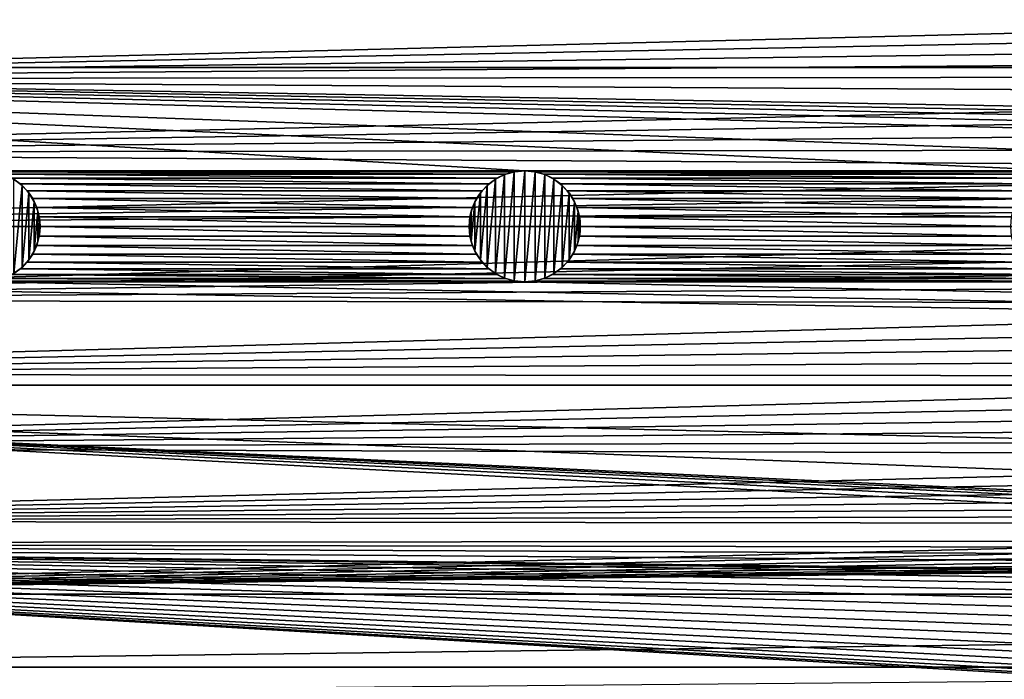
# Model space of a CAD drawing. Header units: metres. Extents: x -150 to 150, y -150 to 150.
# Tile 9 of 64: x -94 to -50, y -20 to 9. Entities that reach past the tile are written whole.
import ezdxf

# ---------------------------------------------------------------- set-up
doc = ezdxf.new("R2010")
doc.units = ezdxf.units.M
doc.layers.add('solid_P32600', color=7, linetype='CONTINUOUS')

msp = doc.modelspace()

# ---------------------------------------------------------------- linework, layer by layer
at = {"layer": 'solid_P32600'}
for points in [[(149.829636, 7.143259), (-149.829636, 7.143259), (-149.320877, 14.257286)], [(-16.127792, 13.419415), (149.829636, 7.143259), (-149.320877, 14.257286)], [(-11.488781, 9.643772, 5), (-130.62146, 9.950865, 5), (-130.831284, 6.641897, 5)], [(-12.029621, 8.958708, 5), (-11.488781, 9.643772, 5), (-130.831284, 6.641897, 5)], [(-12.532259, 8.240698, 5), (-12.029621, 8.958708, 5), (-130.831284, 6.641897, 5)], [(-12.991699, 7.496982, 5), (-12.532259, 8.240698, 5), (-130.831284, 6.641897, 5)], [(120, 2.5), (-149.829636, 7.143259), (149.829636, 7.143259)], [(95.550003, 2.5), (-149.829636, 7.143259), (120, 2.5)], [(-71.25, 2.5), (-95.550003, 2.5), (-149.829636, 7.143259)], [(71.25, 2.5), (-149.829636, 7.143259), (95.550003, 2.5)], [(-46.900002, 2.5), (-71.25, 2.5), (-149.829636, 7.143259)], [(46.900002, 2.5), (-149.829636, 7.143259), (71.25, 2.5)], [(-22.5, 2.5), (-46.900002, 2.5), (-149.829636, 7.143259)], [(22.5, 2.5), (-149.829636, 7.143259), (46.900002, 2.5)], [(22.5, 2.5), (-22.5, 2.5), (-149.829636, 7.143259)], [(-13.403485, 6.733788, 5), (-12.991699, 7.496982, 5), (-130.831284, 6.641897, 5)], [(-13.771305, 5.943445, 5), (-13.403485, 6.733788, 5), (-130.831284, 6.641897, 5)], [(-13.771305, 5.943445, 5), (-130.831284, 6.641897, 5), (-130.957458, 3.324942, 5)], [(-14.094628, 5.128989, 5), (-13.771305, 5.943445, 5), (-130.957458, 3.324942, 5)], [(-14.370337, 4.298646, 5), (-14.094628, 5.128989, 5), (-130.957458, 3.324942, 5)], [(-14.595365, 3.460502, 5), (-14.370337, 4.298646, 5), (-130.957458, 3.324942, 5)], [(-14.770105, 2.613513, 5), (-130.957458, 3.324942, 5), (-131, 0, 5)], [(-14.770105, 2.613513, 5), (-14.595365, 3.460502, 5), (-130.957458, 3.324942, 5)], [(-14.895792, 1.754433, 5), (-14.770105, 2.613513, 5), (-131, 0, 5)], [(-71.690414, 2.460035), (-95.109581, 2.460035), (-95.550003, 2.5)], [(-71.25, 2.5), (-71.690414, 2.460035), (-95.550003, 2.5)], [(-72.105049, 2.349231), (-94.694946, 2.349231), (-95.109581, 2.460035)], [(-71.690414, 2.460035), (-72.105049, 2.349231), (-95.109581, 2.460035)], [(-72.499573, 2.164318), (-94.30043, 2.164318), (-94.694946, 2.349231)], [(-72.105049, 2.349231), (-72.499573, 2.164318), (-94.694946, 2.349231)], [(-72.564468, 2.125021, -2.5), (-72.499573, 2.164318), (-72.154465, 2.330627, -2.5)], [(-72.564468, -2.125021, -2.5), (-72.564468, 2.125021, -2.5), (-72.154465, 2.330627, -2.5)], [(-72.154465, -2.330627, -2.5), (-72.564468, -2.125021, -2.5), (-72.154465, 2.330627, -2.5)], [(-72.154465, 2.330627, -2.5), (-72.499573, 2.164318), (-72.105049, 2.349231)], [(-72.154465, 2.330627, -2.5), (-72.105049, 2.349231), (-71.718361, 2.454248, -2.5)], [(-72.154465, -2.330627, -2.5), (-72.154465, 2.330627, -2.5), (-71.718361, 2.454248, -2.5)], [(-71.718361, -2.454248, -2.5), (-72.154465, -2.330627, -2.5), (-71.718361, 2.454248, -2.5)], [(-71.718361, 2.454248, -2.5), (-72.105049, 2.349231), (-71.690414, 2.460035)], [(-71.718361, 2.454248, -2.5), (-71.690414, 2.460035), (-71.25, 2.5)], [(-71.718361, 2.454248, -2.5), (-71.25, 2.5), (-71.25, 2.5, -2.5)], [(-71.718361, -2.454248, -2.5), (-71.25, 2.5, -2.5), (-71.25, -2.5, -2.5)], [(-71.718361, -2.454248, -2.5), (-71.718361, 2.454248, -2.5), (-71.25, 2.5, -2.5)], [(-47.340416, 2.460035), (-70.809586, 2.460035), (-71.25, 2.5)], [(-71.25, 2.5, -2.5), (-71.25, 2.5), (-70.809586, 2.460035)], [(-46.900002, 2.5), (-47.340416, 2.460035), (-71.25, 2.5)], [(-71.25, 2.5, -2.5), (-70.809586, 2.460035), (-70.781639, 2.454248, -2.5)], [(-71.25, 2.5, -2.5), (-70.781639, 2.454248, -2.5), (-71.25, -2.5, -2.5)], [(-70.781639, 2.454248, -2.5), (-70.781639, -2.454248, -2.5), (-71.25, -2.5, -2.5)], [(-47.755051, 2.349231), (-70.394951, 2.349231), (-70.809586, 2.460035)], [(-70.781639, 2.454248, -2.5), (-70.809586, 2.460035), (-70.394951, 2.349231)], [(-47.340416, 2.460035), (-47.755051, 2.349231), (-70.809586, 2.460035)], [(-70.781639, 2.454248, -2.5), (-70.394951, 2.349231), (-70.345535, 2.330627, -2.5)], [(-70.781639, 2.454248, -2.5), (-70.345535, 2.330627, -2.5), (-70.781639, -2.454248, -2.5)], [(-70.345535, 2.330627, -2.5), (-70.345535, -2.330627, -2.5), (-70.781639, -2.454248, -2.5)], [(-48.14957, 2.164318), (-70.000427, 2.164318), (-70.394951, 2.349231)], [(-70.345535, 2.330627, -2.5), (-70.394951, 2.349231), (-70.000427, 2.164318)], [(-47.755051, 2.349231), (-48.14957, 2.164318), (-70.394951, 2.349231)], [(-70.345535, 2.330627, -2.5), (-70.000427, 2.164318), (-69.935532, 2.125021, -2.5)], [(-70.345535, 2.330627, -2.5), (-69.935532, 2.125021, -2.5), (-70.345535, -2.330627, -2.5)], [(-72.856972, 1.915111), (-93.943031, 1.915111), (-94.30043, 2.164318)], [(-94.235527, 2.125021, -2.5), (-94.30043, 2.164318), (-93.943031, 1.915111)], [(-72.499573, 2.164318), (-72.856972, 1.915111), (-94.30043, 2.164318)], [(-94.235527, 2.125021, -2.5), (-93.943031, 1.915111), (-93.864441, 1.845996, -2.5)], [(-94.235527, 2.125021, -2.5), (-93.864441, 1.845996, -2.5), (-94.235527, -2.125021, -2.5)], [(-93.864441, 1.845996, -2.5), (-93.864441, -1.845996, -2.5), (-94.235527, -2.125021, -2.5)], [(-73.164452, 1.606416), (-93.635551, 1.606416), (-93.943031, 1.915111)], [(-93.864441, 1.845996, -2.5), (-93.943031, 1.915111), (-93.635551, 1.606416)], [(-72.856972, 1.915111), (-73.164452, 1.606416), (-93.943031, 1.915111)], [(-93.864441, 1.845996, -2.5), (-93.635551, 1.606416), (-93.556908, 1.507266, -2.5)], [(-93.864441, 1.845996, -2.5), (-93.556908, 1.507266, -2.5), (-93.864441, -1.845996, -2.5)], [(-73.243095, 1.507266, -2.5), (-73.164452, 1.606416), (-72.935562, 1.845996, -2.5)], [(-73.243095, -1.507266, -2.5), (-73.243095, 1.507266, -2.5), (-72.935562, 1.845996, -2.5)], [(-72.935562, -1.845996, -2.5), (-73.243095, -1.507266, -2.5), (-72.935562, 1.845996, -2.5)], [(-72.935562, 1.845996, -2.5), (-73.164452, 1.606416), (-72.856972, 1.915111)], [(-72.935562, 1.845996, -2.5), (-72.856972, 1.915111), (-72.564468, 2.125021, -2.5)], [(-72.935562, -1.845996, -2.5), (-72.935562, 1.845996, -2.5), (-72.564468, 2.125021, -2.5)], [(-72.564468, -2.125021, -2.5), (-72.935562, -1.845996, -2.5), (-72.564468, 2.125021, -2.5)], [(-72.564468, 2.125021, -2.5), (-72.856972, 1.915111), (-72.499573, 2.164318)], [(-69.935532, 2.125021, -2.5), (-69.935532, -2.125021, -2.5), (-70.345535, -2.330627, -2.5)], [(-48.506969, 1.915111), (-69.643028, 1.915111), (-70.000427, 2.164318)], [(-69.935532, 2.125021, -2.5), (-70.000427, 2.164318), (-69.643028, 1.915111)], [(-48.14957, 2.164318), (-48.506969, 1.915111), (-70.000427, 2.164318)], [(-69.935532, 2.125021, -2.5), (-69.643028, 1.915111), (-69.564438, 1.845996, -2.5)], [(-69.935532, 2.125021, -2.5), (-69.564438, 1.845996, -2.5), (-69.935532, -2.125021, -2.5)], [(-69.564438, 1.845996, -2.5), (-69.564438, -1.845996, -2.5), (-69.935532, -2.125021, -2.5)], [(-48.814453, 1.606416), (-69.335548, 1.606416), (-69.643028, 1.915111)], [(-69.564438, 1.845996, -2.5), (-69.643028, 1.915111), (-69.335548, 1.606416)], [(-48.506969, 1.915111), (-48.814453, 1.606416), (-69.643028, 1.915111)], [(-69.564438, 1.845996, -2.5), (-69.335548, 1.606416), (-69.256905, 1.507266, -2.5)], [(-69.564438, 1.845996, -2.5), (-69.256905, 1.507266, -2.5), (-69.564438, -1.845996, -2.5)], [(-14.972424, 0.883262, 5), (-14.895792, 1.754433, 5), (-131, 0, 5)], [(-93.556908, 1.507266, -2.5), (-93.556908, -1.507266, -2.5), (-93.864441, -1.845996, -2.5)], [(-73.415062, 1.25), (-93.384933, 1.25), (-93.635551, 1.606416)], [(-93.556908, 1.507266, -2.5), (-93.635551, 1.606416), (-93.384933, 1.25)], [(-73.164452, 1.606416), (-73.415062, 1.25), (-93.635551, 1.606416)], [(-93.556908, 1.507266, -2.5), (-93.384933, 1.25), (-93.31144, 1.112003, -2.5)], [(-93.556908, 1.507266, -2.5), (-93.31144, 1.112003, -2.5), (-93.556908, -1.507266, -2.5)], [(-73.488556, 1.112003, -2.5), (-73.415062, 1.25), (-73.243095, 1.507266, -2.5)], [(-73.488556, -1.112003, -2.5), (-73.488556, 1.112003, -2.5), (-73.243095, 1.507266, -2.5)], [(-73.243095, -1.507266, -2.5), (-73.488556, -1.112003, -2.5), (-73.243095, 1.507266, -2.5)], [(-73.243095, 1.507266, -2.5), (-73.415062, 1.25), (-73.164452, 1.606416)], [(-69.256905, 1.507266, -2.5), (-69.256905, -1.507266, -2.5), (-69.564438, -1.845996, -2.5)], [(-49.065063, 1.25), (-69.084938, 1.25), (-69.335548, 1.606416)], [(-69.256905, 1.507266, -2.5), (-69.335548, 1.606416), (-69.084938, 1.25)], [(-48.814453, 1.606416), (-49.065063, 1.25), (-69.335548, 1.606416)], [(-69.256905, 1.507266, -2.5), (-69.084938, 1.25), (-69.011444, 1.112003, -2.5)], [(-69.256905, 1.507266, -2.5), (-69.011444, 1.112003, -2.5), (-69.256905, -1.507266, -2.5)], [(-93.31144, 1.112003, -2.5), (-93.31144, -1.112003, -2.5), (-93.556908, -1.507266, -2.5)], [(-73.598419, 0.854756), (-93.201576, 0.854756), (-93.384933, 1.25)], [(-93.31144, 1.112003, -2.5), (-93.384933, 1.25), (-93.201576, 0.854756)], [(-73.415062, 1.25), (-73.598419, 0.854756), (-93.384933, 1.25)], [(-93.31144, 1.112003, -2.5), (-93.201576, 0.854756), (-93.146942, 0.685996, -2.5)], [(-93.31144, 1.112003, -2.5), (-93.146942, 0.685996, -2.5), (-93.31144, -1.112003, -2.5)], [(-73.653053, 0.685996, -2.5), (-73.598419, 0.854756), (-73.488556, 1.112003, -2.5)], [(-73.653053, -0.685996, -2.5), (-73.653053, 0.685996, -2.5), (-73.488556, 1.112003, -2.5)], [(-73.488556, -1.112003, -2.5), (-73.653053, -0.685996, -2.5), (-73.488556, 1.112003, -2.5)], [(-73.488556, 1.112003, -2.5), (-73.598419, 0.854756), (-73.415062, 1.25)], [(-69.011444, 1.112003, -2.5), (-69.011444, -1.112003, -2.5), (-69.256905, -1.507266, -2.5)], [(-49.248421, 0.854756), (-68.901581, 0.854756), (-69.084938, 1.25)], [(-69.011444, 1.112003, -2.5), (-69.084938, 1.25), (-68.901581, 0.854756)], [(-49.065063, 1.25), (-49.248421, 0.854756), (-69.084938, 1.25)], [(-69.011444, 1.112003, -2.5), (-68.901581, 0.854756), (-68.846947, 0.685996, -2.5)], [(-69.011444, 1.112003, -2.5), (-68.846947, 0.685996, -2.5), (-69.011444, -1.112003, -2.5)], [(-14.972424, 0.883262, 5), (-131, 0, 5), (-15, 0, 5)], [(-93.146942, 0.685996, -2.5), (-93.146942, -0.685996, -2.5), (-93.31144, -1.112003, -2.5)], [(-73.712021, 0.43412), (-93.087982, 0.43412), (-93.201576, 0.854756)], [(-93.146942, 0.685996, -2.5), (-93.201576, 0.854756), (-93.087982, 0.43412)], [(-73.598419, 0.854756), (-73.712021, 0.43412), (-93.201576, 0.854756)], [(-93.146942, 0.685996, -2.5), (-93.087982, 0.43412), (-93.06115, 0.228191, -2.5)], [(-93.146942, 0.685996, -2.5), (-93.06115, 0.228191, -2.5), (-93.146942, -0.685996, -2.5)], [(-73.738853, 0.228191, -2.5), (-73.712021, 0.43412), (-73.653053, 0.685996, -2.5)], [(-73.738853, -0.228191, -2.5), (-73.738853, 0.228191, -2.5), (-73.653053, 0.685996, -2.5)], [(-73.653053, -0.685996, -2.5), (-73.738853, -0.228191, -2.5), (-73.653053, 0.685996, -2.5)], [(-73.653053, 0.685996, -2.5), (-73.712021, 0.43412), (-73.598419, 0.854756)], [(-68.846947, 0.685996, -2.5), (-68.846947, -0.685996, -2.5), (-69.011444, -1.112003, -2.5)], [(-49.362019, 0.43412), (-68.787979, 0.43412), (-68.901581, 0.854756)], [(-68.846947, 0.685996, -2.5), (-68.901581, 0.854756), (-68.787979, 0.43412)], [(-49.248421, 0.854756), (-49.362019, 0.43412), (-68.901581, 0.854756)], [(-68.846947, 0.685996, -2.5), (-68.787979, 0.43412), (-68.761147, 0.228191, -2.5)], [(-68.846947, 0.685996, -2.5), (-68.761147, 0.228191, -2.5), (-68.846947, -0.685996, -2.5)], [(-15, 0, 5), (-131, 0, 5), (-130.957458, -3.324942, 5)], [(-14.972424, -0.883262, 5), (-15, 0, 5), (-130.957458, -3.324942, 5)], [(-93.06115, 0.228191, -2.5), (-93.06115, -0.228191, -2.5), (-93.146942, -0.685996, -2.5)], [(-73.749138, 0), (-93.050858, 0), (-93.087982, 0.43412)], [(-93.06115, 0.228191, -2.5), (-93.087982, 0.43412), (-93.050858, 0)], [(-73.712021, 0.43412), (-73.749138, 0), (-93.087982, 0.43412)], [(-93.06115, 0.228191, -2.5), (-93.050858, 0), (-93.06115, -0.228191, -2.5)], [(-73.738853, 0.228191, -2.5), (-73.749138, 0), (-73.712021, 0.43412)], [(-73.738853, -0.228191, -2.5), (-73.749138, 0), (-73.738853, 0.228191, -2.5)], [(-68.761147, 0.228191, -2.5), (-68.761147, -0.228191, -2.5), (-68.846947, -0.685996, -2.5)], [(-49.399139, 0), (-68.750862, 0), (-68.787979, 0.43412)], [(-68.761147, 0.228191, -2.5), (-68.787979, 0.43412), (-68.750862, 0)], [(-49.362019, 0.43412), (-49.399139, 0), (-68.787979, 0.43412)], [(-68.761147, 0.228191, -2.5), (-68.750862, 0), (-68.761147, -0.228191, -2.5)], [(-73.598419, -0.854756), (-93.201576, -0.854756), (-93.087982, -0.43412)], [(-93.146942, -0.685996, -2.5), (-93.087982, -0.43412), (-93.201576, -0.854756)], [(-93.06115, -0.228191, -2.5), (-93.087982, -0.43412), (-93.146942, -0.685996, -2.5)], [(-73.712021, -0.43412), (-93.087982, -0.43412), (-93.050858, 0)], [(-93.06115, -0.228191, -2.5), (-93.050858, 0), (-93.087982, -0.43412)], [(-73.712021, -0.43412), (-73.598419, -0.854756), (-93.087982, -0.43412)], [(-73.749138, 0), (-73.712021, -0.43412), (-93.050858, 0)], [(-73.738853, -0.228191, -2.5), (-73.712021, -0.43412), (-73.749138, 0)], [(-73.653053, -0.685996, -2.5), (-73.712021, -0.43412), (-73.738853, -0.228191, -2.5)], [(-73.653053, -0.685996, -2.5), (-73.598419, -0.854756), (-73.712021, -0.43412)], [(-49.248421, -0.854756), (-68.901581, -0.854756), (-68.787979, -0.43412)], [(-68.846947, -0.685996, -2.5), (-68.787979, -0.43412), (-68.901581, -0.854756)], [(-68.761147, -0.228191, -2.5), (-68.787979, -0.43412), (-68.846947, -0.685996, -2.5)], [(-49.362019, -0.43412), (-68.787979, -0.43412), (-68.750862, 0)], [(-68.761147, -0.228191, -2.5), (-68.750862, 0), (-68.787979, -0.43412)], [(-49.362019, -0.43412), (-49.248421, -0.854756), (-68.787979, -0.43412)], [(-49.399139, 0), (-49.362019, -0.43412), (-68.750862, 0)], [(-14.895792, -1.754433, 5), (-14.972424, -0.883262, 5), (-130.957458, -3.324942, 5)], [(-73.415062, -1.25), (-93.384933, -1.25), (-93.201576, -0.854756)], [(-93.31144, -1.112003, -2.5), (-93.201576, -0.854756), (-93.384933, -1.25)], [(-93.146942, -0.685996, -2.5), (-93.201576, -0.854756), (-93.31144, -1.112003, -2.5)], [(-73.598419, -0.854756), (-73.415062, -1.25), (-93.201576, -0.854756)], [(-73.488556, -1.112003, -2.5), (-73.598419, -0.854756), (-73.653053, -0.685996, -2.5)], [(-73.488556, -1.112003, -2.5), (-73.415062, -1.25), (-73.598419, -0.854756)], [(-49.065063, -1.25), (-69.084938, -1.25), (-68.901581, -0.854756)], [(-69.011444, -1.112003, -2.5), (-68.901581, -0.854756), (-69.084938, -1.25)], [(-68.846947, -0.685996, -2.5), (-68.901581, -0.854756), (-69.011444, -1.112003, -2.5)], [(-49.248421, -0.854756), (-49.065063, -1.25), (-68.901581, -0.854756)], [(-73.164452, -1.606416), (-93.635551, -1.606416), (-93.384933, -1.25)], [(-93.556908, -1.507266, -2.5), (-93.384933, -1.25), (-93.635551, -1.606416)], [(-93.31144, -1.112003, -2.5), (-93.384933, -1.25), (-93.556908, -1.507266, -2.5)], [(-73.415062, -1.25), (-73.164452, -1.606416), (-93.384933, -1.25)], [(-73.243095, -1.507266, -2.5), (-73.415062, -1.25), (-73.488556, -1.112003, -2.5)], [(-73.243095, -1.507266, -2.5), (-73.164452, -1.606416), (-73.415062, -1.25)], [(-48.814453, -1.606416), (-69.335548, -1.606416), (-69.084938, -1.25)], [(-69.256905, -1.507266, -2.5), (-69.084938, -1.25), (-69.335548, -1.606416)], [(-69.011444, -1.112003, -2.5), (-69.084938, -1.25), (-69.256905, -1.507266, -2.5)], [(-49.065063, -1.25), (-48.814453, -1.606416), (-69.084938, -1.25)], [(-14.770105, -2.613513, 5), (-14.895792, -1.754433, 5), (-130.957458, -3.324942, 5)], [(-72.856972, -1.915111), (-93.943031, -1.915111), (-93.635551, -1.606416)], [(-93.864441, -1.845996, -2.5), (-93.635551, -1.606416), (-93.943031, -1.915111)], [(-93.556908, -1.507266, -2.5), (-93.635551, -1.606416), (-93.864441, -1.845996, -2.5)], [(-73.164452, -1.606416), (-72.856972, -1.915111), (-93.635551, -1.606416)], [(-72.935562, -1.845996, -2.5), (-73.164452, -1.606416), (-73.243095, -1.507266, -2.5)], [(-72.935562, -1.845996, -2.5), (-72.856972, -1.915111), (-73.164452, -1.606416)], [(-48.506969, -1.915111), (-69.643028, -1.915111), (-69.335548, -1.606416)], [(-69.564438, -1.845996, -2.5), (-69.335548, -1.606416), (-69.643028, -1.915111)], [(-69.256905, -1.507266, -2.5), (-69.335548, -1.606416), (-69.564438, -1.845996, -2.5)], [(-48.814453, -1.606416), (-48.506969, -1.915111), (-69.335548, -1.606416)], [(-72.105049, -2.349231), (-94.694946, -2.349231), (-94.30043, -2.164318)], [(-72.499573, -2.164318), (-94.30043, -2.164318), (-93.943031, -1.915111)], [(-94.235527, -2.125021, -2.5), (-93.943031, -1.915111), (-94.30043, -2.164318)], [(-72.499573, -2.164318), (-72.105049, -2.349231), (-94.30043, -2.164318)], [(-93.864441, -1.845996, -2.5), (-93.943031, -1.915111), (-94.235527, -2.125021, -2.5)], [(-72.856972, -1.915111), (-72.499573, -2.164318), (-93.943031, -1.915111)], [(-72.564468, -2.125021, -2.5), (-72.856972, -1.915111), (-72.935562, -1.845996, -2.5)], [(-72.564468, -2.125021, -2.5), (-72.499573, -2.164318), (-72.856972, -1.915111)], [(-72.154465, -2.330627, -2.5), (-72.499573, -2.164318), (-72.564468, -2.125021, -2.5)], [(-72.154465, -2.330627, -2.5), (-72.105049, -2.349231), (-72.499573, -2.164318)], [(-47.755051, -2.349231), (-70.394951, -2.349231), (-70.000427, -2.164318)], [(-70.345535, -2.330627, -2.5), (-70.000427, -2.164318), (-70.394951, -2.349231)], [(-69.935532, -2.125021, -2.5), (-70.000427, -2.164318), (-70.345535, -2.330627, -2.5)], [(-48.14957, -2.164318), (-70.000427, -2.164318), (-69.643028, -1.915111)], [(-69.935532, -2.125021, -2.5), (-69.643028, -1.915111), (-70.000427, -2.164318)], [(-48.14957, -2.164318), (-47.755051, -2.349231), (-70.000427, -2.164318)], [(-69.564438, -1.845996, -2.5), (-69.643028, -1.915111), (-69.935532, -2.125021, -2.5)], [(-48.506969, -1.915111), (-48.14957, -2.164318), (-69.643028, -1.915111)], [(-120, -2.5), (149.829636, -7.143259), (-149.829636, -7.143259)], [(-14.595365, -3.460502, 5), (-14.770105, -2.613513, 5), (-130.957458, -3.324942, 5)], [(-95.550003, -2.5), (149.829636, -7.143259), (-120, -2.5)], [(-71.25, -2.5), (-95.550003, -2.5), (-95.109581, -2.460035)], [(-71.25, -2.5), (149.829636, -7.143259), (-95.550003, -2.5)], [(-71.690414, -2.460035), (-95.109581, -2.460035), (-94.694946, -2.349231)], [(-71.690414, -2.460035), (-71.25, -2.5), (-95.109581, -2.460035)], [(-72.105049, -2.349231), (-71.690414, -2.460035), (-94.694946, -2.349231)], [(-71.718361, -2.454248, -2.5), (-72.105049, -2.349231), (-72.154465, -2.330627, -2.5)], [(-71.718361, -2.454248, -2.5), (-71.690414, -2.460035), (-72.105049, -2.349231)], [(-71.718361, -2.454248, -2.5), (-71.25, -2.5, -2.5), (-71.690414, -2.460035)], [(-71.25, -2.5, -2.5), (-71.25, -2.5), (-71.690414, -2.460035)], [(-70.781639, -2.454248, -2.5), (-70.809586, -2.460035), (-71.25, -2.5)], [(-70.781639, -2.454248, -2.5), (-71.25, -2.5), (-71.25, -2.5, -2.5)], [(-46.900002, -2.5), (-71.25, -2.5), (-70.809586, -2.460035)], [(-46.900002, -2.5), (149.829636, -7.143259), (-71.25, -2.5)], [(-47.340416, -2.460035), (-70.809586, -2.460035), (-70.394951, -2.349231)], [(-70.781639, -2.454248, -2.5), (-70.394951, -2.349231), (-70.809586, -2.460035)], [(-47.340416, -2.460035), (-46.900002, -2.5), (-70.809586, -2.460035)], [(-70.345535, -2.330627, -2.5), (-70.394951, -2.349231), (-70.781639, -2.454248, -2.5)], [(-47.755051, -2.349231), (-47.340416, -2.460035), (-70.394951, -2.349231)], [(-14.595365, -3.460502, 5), (-130.957458, -3.324942, 5), (-130.831284, -6.641897, 5)], [(-14.370337, -4.298646, 5), (-14.595365, -3.460502, 5), (-130.831284, -6.641897, 5)], [(-14.094628, -5.128989, 5), (-14.370337, -4.298646, 5), (-130.831284, -6.641897, 5)], [(-13.771305, -5.943445, 5), (-14.094628, -5.128989, 5), (-130.831284, -6.641897, 5)], [(-13.403485, -6.733788, 5), (-13.771305, -5.943445, 5), (-130.831284, -6.641897, 5)], [(-13.403485, -6.733788, 5), (-130.831284, -6.641897, 5), (-130.62146, -9.950865, 5)], [(-12.991699, -7.496982, 5), (-13.403485, -6.733788, 5), (-130.62146, -9.950865, 5)], [(-17.67767, -14.142136), (-149.320877, -14.257286), (-149.829636, -7.143259)], [(149.829636, -7.143259), (149.320877, -14.257286), (-149.829636, -7.143259)], [(16.127792, -13.419415), (-149.829636, -7.143259), (149.320877, -14.257286)], [(-17.337988, -13.858974), (-17.67767, -14.142136), (-149.829636, -7.143259)], [(-16.966448, -13.644134), (-17.337988, -13.858974), (-149.829636, -7.143259)], [(-16.556726, -13.49592), (-16.966448, -13.644134), (-149.829636, -7.143259)], [(-16.127792, -13.419415), (-16.556726, -13.49592), (-149.829636, -7.143259)], [(16.127792, -13.419415), (-16.127792, -13.419415), (-149.829636, -7.143259)], [(-12.532259, -8.240698, 5), (-12.991699, -7.496982, 5), (-130.62146, -9.950865, 5)], [(-12.029621, -8.958708, 5), (-12.532259, -8.240698, 5), (-130.62146, -9.950865, 5)], [(-11.488781, -9.643772, 5), (-12.029621, -8.958708, 5), (-130.62146, -9.950865, 5)], [(-10.912454, -10.291311, 5), (-11.488781, -9.643772, 5), (-130.62146, -9.950865, 5)], [(-10.912454, -10.291311, 5), (-130.62146, -9.950865, 5), (-130.327972, -13.252064, 5)], [(-10.294472, -10.908379, 5), (-10.912454, -10.291311, 5), (-130.327972, -13.252064, 5)], [(-9.639686, -11.491045, 5), (-10.294472, -10.908379, 5), (-130.327972, -13.252064, 5)], [(-8.95468, -12.033478, 5), (-9.639686, -11.491045, 5), (-130.327972, -13.252064, 5)], [(-8.244579, -12.530877, 5), (-8.95468, -12.033478, 5), (-130.327972, -13.252064, 5)], [(-7.501803, -12.988252, 5), (-8.244579, -12.530877, 5), (-130.327972, -13.252064, 5)], [(-6.730327, -13.404046, 5), (-7.501803, -12.988252, 5), (-130.327972, -13.252064, 5)], [(-6.730327, -13.404046, 5), (-130.327972, -13.252064, 5), (-129.950302, -16.548929, 5)], [(-5.93794, -13.774174, 5), (-6.730327, -13.404046, 5), (-129.950302, -16.548929, 5)], [(-17.67767, -14.142136), (-17.960831, -14.481817), (-149.320877, -14.257286)], [(-5.131829, -14.094778, 5), (-5.93794, -13.774174, 5), (-129.950302, -16.548929, 5)], [(-4.304694, -14.368185, 5), (-5.131829, -14.094778, 5), (-129.950302, -16.548929, 5)], [(-43.656155, -20.425611), (-148.4729, -21.34824), (-149.320877, -14.257286)], [(-44.081715, -20.332146), (-43.656155, -20.425611), (-149.320877, -14.257286)], [(-44.483925, -20.164616), (-44.081715, -20.332146), (-149.320877, -14.257286)], [(-44.851852, -19.931236), (-44.483925, -20.164616), (-149.320877, -14.257286)], [(-45.172508, -19.636248), (-44.851852, -19.931236), (-149.320877, -14.257286)], [(-45.438427, -19.291101), (-45.172508, -19.636248), (-149.320877, -14.257286)], [(-45.638855, -18.904232), (-45.438427, -19.291101), (-149.320877, -14.257286)], [(-45.770691, -18.488953), (-45.638855, -18.904232), (-149.320877, -14.257286)], [(-45.82671, -18.056864), (-45.770691, -18.488953), (-149.320877, -14.257286)], [(-45.808563, -17.621538), (-45.82671, -18.056864), (-149.320877, -14.257286)], [(-45.713421, -17.196348), (-45.808563, -17.621538), (-149.320877, -14.257286)], [(-45.547478, -16.793482), (-45.713421, -17.196348), (-149.320877, -14.257286)], [(-45.312649, -16.426474), (-45.547478, -16.793482), (-149.320877, -14.257286)], [(-45.018925, -16.10466), (-45.312649, -16.426474), (-149.320877, -14.257286)], [(-44.678257, -15.843617), (-45.018925, -16.10466), (-149.320877, -14.257286)], [(-44.286659, -15.638154), (-44.678257, -15.843617), (-149.320877, -14.257286)], [(-43.864471, -15.506537), (-44.286659, -15.638154), (-149.320877, -14.257286)], [(-43.438999, -15.450233), (-43.864471, -15.506537), (-149.320877, -14.257286)], [(-18.323885, -15.263078), (-43.438999, -15.450233), (-149.320877, -14.257286)], [(-18.175673, -14.853357), (-18.323885, -15.263078), (-149.320877, -14.257286)], [(-17.960831, -14.481817), (-18.175673, -14.853357), (-149.320877, -14.257286)], [(-3.45833, -14.594675, 5), (-4.304694, -14.368185, 5), (-129.950302, -16.548929, 5)], [(-2.601277, -14.772145, 5), (-3.45833, -14.594675, 5), (-129.950302, -16.548929, 5)], [(-1.742005, -14.898498, 5), (-2.601277, -14.772145, 5), (-129.950302, -16.548929, 5)], [(-0.875401, -14.973729, 5), (-1.742005, -14.898498, 5), (-129.950302, -16.548929, 5)], [(0, -14.998807, 5), (-0.875401, -14.973729, 5), (-129.950302, -16.548929, 5)], [(0, -14.998807, 5), (-129.950302, -16.548929, 5), (129.950302, -16.548929, 5)], [(-129.950302, -16.548929, 5), (-129.488983, -19.837872, 5), (129.950302, -16.548929, 5)], [(-129.488983, -19.837872, 5), (129.488983, -19.837872, 5), (129.950302, -16.548929, 5)], [(-129.488983, -19.837872, 5), (-128.944931, -23.112572, 5), (129.488983, -19.837872, 5)], [(-128.944931, -23.112572, 5), (128.944931, -23.112572, 5), (129.488983, -19.837872, 5)]]:
    msp.add_3dface(points, dxfattribs=at)

doc.saveas('drawing.dxf')
